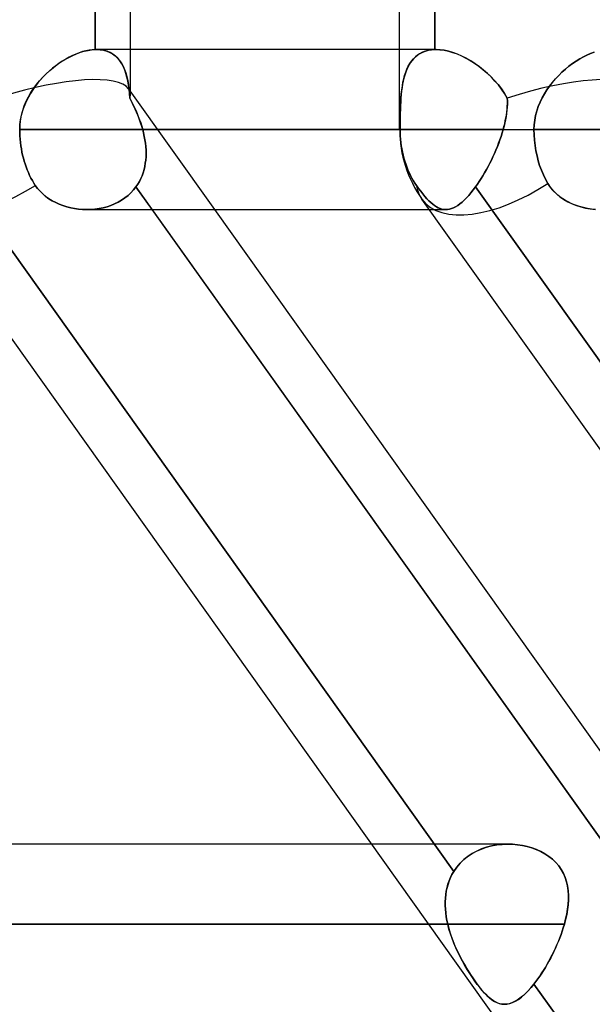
# Model space of a CAD drawing. Header units: millimetres. Extents: x -270 to 270, y -120 to 100.
# Tile 5 of 74: x -159.82 to -152.61, y -39.5 to -27.11. Entities that reach past the tile are written whole.
import ezdxf

# ---------------------------------------------------------------- set-up
doc = ezdxf.new("R2010")
doc.units = ezdxf.units.MM
doc.layers.add('MAIN-1', color=7, linetype='Continuous')
doc.layers.add('MAIN-2', color=7, linetype='Continuous')

msp = doc.modelspace()

# ---------------------------------------------------------------- linework, layer by layer
at = {"layer": 'MAIN-1'}
for p, q in [((-155.036, -28.489), (-155.036, -2.267)), ((-158.867, -27.481), (-158.867, -19.496)), ((-158.425, -27.481), (-158.425, -19.496)), ((-159.053, -27.516), (-159.005, -27.502)), ((-159.005, -27.502), (-158.958, -27.492)), ((-158.958, -27.492), (-158.912, -27.485)), ((-158.912, -27.485), (-158.867, -27.481)), ((-158.867, -27.481), (-158.865, -27.481)), ((-158.865, -27.481), (-158.863, -27.481)), ((-158.863, -27.481), (-158.86, -27.481)), ((-158.86, -27.481), (-158.858, -27.481)), ((-158.858, -27.481), (-158.855, -27.481)), ((-158.855, -27.481), (-158.853, -27.481)), ((-155.036, -27.481), (-158.853, -27.481)), ((-159.298, -27.638), (-159.249, -27.607)), ((-159.249, -27.607), (-159.2, -27.58)), ((-159.2, -27.58), (-159.151, -27.555)), ((-159.151, -27.555), (-159.102, -27.534)), ((-159.102, -27.534), (-159.053, -27.516)), ((-152.862, -27.659), (-152.816, -27.628)), ((-152.816, -27.628), (-152.77, -27.599)), ((-152.77, -27.599), (-152.724, -27.574)), ((-152.724, -27.574), (-152.678, -27.551)), ((-152.678, -27.551), (-152.632, -27.531)), ((-152.632, -27.531), (-152.587, -27.515)), ((-159.483, -27.786), (-159.439, -27.745)), ((-159.439, -27.745), (-159.393, -27.707)), ((-159.393, -27.707), (-159.346, -27.671)), ((-159.346, -27.671), (-159.298, -27.638)), ((-152.993, -27.767), (-152.95, -27.729)), ((-152.95, -27.729), (-152.906, -27.693)), ((-152.906, -27.693), (-152.862, -27.659)), ((-159.606, -27.922), (-159.567, -27.875)), ((-159.567, -27.875), (-159.526, -27.829)), ((-159.526, -27.829), (-159.483, -27.786)), ((-153.112, -27.895), (-153.074, -27.85)), ((-153.074, -27.85), (-153.034, -27.808)), ((-153.034, -27.808), (-152.993, -27.767)), ((-159.676, -28.023), (-159.642, -27.972)), ((-159.642, -27.972), (-159.606, -27.922)), ((-153.214, -28.04), (-153.182, -27.989)), ((-153.182, -27.989), (-153.148, -27.941)), ((-153.148, -27.941), (-153.112, -27.895)), ((-159.735, -28.132), (-159.707, -28.077)), ((-159.707, -28.077), (-159.676, -28.023)), ((-153.268, -28.145), (-153.243, -28.091)), ((-153.243, -28.091), (-153.214, -28.04)), ((-159.796, -28.306), (-159.78, -28.247)), ((-159.78, -28.247), (-159.76, -28.189)), ((-159.76, -28.189), (-159.735, -28.132)), ((-153.31, -28.256), (-153.291, -28.2)), ((-153.291, -28.2), (-153.268, -28.145)), ((-159.815, -28.427), (-159.808, -28.366)), ((-159.808, -28.366), (-159.796, -28.306)), ((-153.342, -28.429), (-153.336, -28.371)), ((-153.336, -28.371), (-153.325, -28.313)), ((-153.325, -28.313), (-153.31, -28.256)), ((-159.818, -28.489), (-159.815, -28.427)), ((-159.818, -28.489), (-155.036, -28.489)), ((-159.817, -28.528), (-159.818, -28.489)), ((-155.036, -28.489), (-153.345, -28.489)), ((-153.345, -28.489), (-153.342, -28.429)), ((-153.345, -28.489), (153.345, -28.489)), ((-153.343, -28.554), (-153.345, -28.489)), ((-159.816, -28.568), (-159.817, -28.528)), ((-159.813, -28.609), (-159.816, -28.568)), ((-159.809, -28.65), (-159.813, -28.609)), ((-153.339, -28.622), (-153.343, -28.554)), ((-159.804, -28.692), (-159.809, -28.65)), ((-159.797, -28.733), (-159.804, -28.692)), ((-159.79, -28.773), (-159.797, -28.733)), ((-153.331, -28.69), (-153.339, -28.622)), ((-153.321, -28.757), (-153.331, -28.69)), ((-159.781, -28.812), (-159.79, -28.773)), ((-159.772, -28.849), (-159.781, -28.812)), ((-159.762, -28.885), (-159.772, -28.849)), ((-153.307, -28.821), (-153.321, -28.757)), ((-153.292, -28.882), (-153.307, -28.821)), ((-159.75, -28.922), (-159.762, -28.885)), ((-159.738, -28.958), (-159.75, -28.922)), ((-159.724, -28.994), (-159.738, -28.958)), ((-153.274, -28.941), (-153.292, -28.882)), ((-153.252, -29.001), (-153.274, -28.941)), ((-159.709, -29.03), (-159.724, -28.994)), ((-159.693, -29.065), (-159.709, -29.03)), ((-159.676, -29.099), (-159.693, -29.065)), ((-159.658, -29.131), (-159.676, -29.099)), ((-153.227, -29.06), (-153.252, -29.001)), ((-153.2, -29.115), (-153.227, -29.06)), ((-153.171, -29.166), (-153.2, -29.115)), ((-159.64, -29.162), (-159.658, -29.131)), ((-159.621, -29.191), (-159.64, -29.162)), ((-159.593, -29.229), (-159.621, -29.191)), ((-159.562, -29.265), (-159.593, -29.229)), ((-153.144, -29.207), (-153.171, -29.166)), ((-153.114, -29.246), (-153.144, -29.207)), ((-159.528, -29.299), (-159.562, -29.265)), ((-159.491, -29.33), (-159.528, -29.299)), ((-159.451, -29.359), (-159.491, -29.33)), ((-159.409, -29.385), (-159.451, -29.359)), ((-153.08, -29.282), (-153.114, -29.246)), ((-153.043, -29.315), (-153.08, -29.282)), ((-153.003, -29.346), (-153.043, -29.315)), ((-152.961, -29.374), (-153.003, -29.346)), ((-146.919, -49.366), (-161.167, -29.366)), ((-159.365, -29.408), (-159.409, -29.385)), ((-159.319, -29.429), (-159.365, -29.408)), ((-159.273, -29.446), (-159.319, -29.429)), ((-159.225, -29.461), (-159.273, -29.446)), ((-159.176, -29.474), (-159.225, -29.461)), ((-159.126, -29.484), (-159.176, -29.474)), ((-159.076, -29.49), (-159.126, -29.484)), ((-140.507, -49.366), (-154.755, -29.366)), ((-152.916, -29.4), (-152.961, -29.374)), ((-152.87, -29.422), (-152.916, -29.4)), ((-152.822, -29.441), (-152.87, -29.422)), ((-152.773, -29.458), (-152.822, -29.441)), ((-152.723, -29.471), (-152.773, -29.458)), ((-152.672, -29.482), (-152.723, -29.471)), ((-152.621, -29.489), (-152.672, -29.482)), ((-159.026, -29.495), (-159.076, -29.49)), ((-158.975, -29.496), (-159.026, -29.495)), ((-158.972, -29.496), (-154.662, -29.496)), ((-152.241, -37.79), (-158.15, -29.496)), ((-151.674, -37.481), (-157.363, -29.496)), ((-152.569, -29.494), (-152.621, -29.489)), ((-155.385, -37.481), (-211.575, -37.481)), ((-153.679, -37.481), (-153.678, -37.481)), ((-153.678, -37.481), (-153.678, -37.481)), ((-153.678, -37.481), (-153.678, -37.481)), ((-153.678, -37.481), (-153.678, -37.481)), ((-153.678, -37.481), (-153.677, -37.481)), ((-153.677, -37.481), (-153.677, -37.481)), ((-212.583, -38.489), (-154.667, -38.489))]:
    msp.add_line(p, q, dxfattribs=at)
msp.add_arc((-153.524, -28.489), 1.511, 180, 215.4663, dxfattribs=at)
for centre, start_param, end_param in [((-159.936, -28.489), 0, 1.470986), ((-153.524, -28.489), 0, 1.500816), ((-153.524, -28.489), -0.003004, 0)]:
    msp.add_ellipse(centre, major_axis=(-1.231, -0.877), ratio=0.501864, start_param=start_param, end_param=end_param, dxfattribs=at)
at = {"layer": 'MAIN-2'}
for p, q in [((-158.867, -19.496), (-158.867, -27.481)), ((-154.593, -27.481), (-154.593, -19.496)), ((-154.593, -19.496), (-154.593, -27.481)), ((-158.986, -27.497), (-159.027, -27.508)), ((-158.945, -27.489), (-158.986, -27.497)), ((-158.906, -27.484), (-158.945, -27.489)), ((-158.867, -27.481), (-158.906, -27.484)), ((-158.865, -27.481), (-158.867, -27.481)), ((-158.863, -27.481), (-158.865, -27.481)), ((-158.86, -27.481), (-158.863, -27.481)), ((-158.858, -27.481), (-158.86, -27.481)), ((-158.855, -27.481), (-158.858, -27.481)), ((-158.853, -27.481), (-158.855, -27.481)), ((-158.853, -27.481), (-158.807, -27.484)), ((-158.806, -27.484), (-158.853, -27.481)), ((-158.807, -27.484), (-158.763, -27.49)), ((-158.761, -27.491), (-158.806, -27.484)), ((-158.763, -27.49), (-158.721, -27.502)), ((-158.719, -27.502), (-158.761, -27.491)), ((-158.721, -27.502), (-158.683, -27.517)), ((-158.68, -27.519), (-158.719, -27.502)), ((-158.425, -28.044), (-158.425, -27.481)), ((-154.578, -27.481), (-155.036, -27.481)), ((-154.746, -27.514), (-154.711, -27.501)), ((-154.697, -27.497), (-154.728, -27.507)), ((-154.711, -27.501), (-154.673, -27.491)), ((-154.663, -27.489), (-154.697, -27.497)), ((-154.673, -27.491), (-154.634, -27.484)), ((-154.629, -27.484), (-154.663, -27.489)), ((-154.634, -27.484), (-154.593, -27.481)), ((-154.593, -27.481), (-154.629, -27.484)), ((-154.593, -27.481), (-154.591, -27.481)), ((-154.591, -27.481), (-154.593, -27.481)), ((-154.591, -27.481), (-154.588, -27.481)), ((-154.588, -27.481), (-154.591, -27.481)), ((-154.588, -27.481), (-154.586, -27.481)), ((-154.586, -27.481), (-154.588, -27.481)), ((-154.586, -27.481), (-154.583, -27.481)), ((-154.583, -27.481), (-154.586, -27.481)), ((-154.583, -27.481), (-154.581, -27.481)), ((-154.581, -27.481), (-154.583, -27.481)), ((-154.581, -27.481), (-154.578, -27.481)), ((-154.578, -27.481), (-154.581, -27.481)), ((-154.578, -27.481), (-154.529, -27.484)), ((-154.528, -27.484), (-154.578, -27.481)), ((-154.529, -27.484), (-154.477, -27.49)), ((-154.475, -27.491), (-154.528, -27.484)), ((-154.477, -27.49), (-154.423, -27.502)), ((-154.421, -27.502), (-154.475, -27.491)), ((-154.423, -27.502), (-154.369, -27.517)), ((-154.365, -27.519), (-154.421, -27.502)), ((-159.282, -27.627), (-159.323, -27.655)), ((-159.239, -27.601), (-159.282, -27.627)), ((-159.197, -27.578), (-159.239, -27.601)), ((-159.154, -27.557), (-159.197, -27.578)), ((-159.112, -27.538), (-159.154, -27.557)), ((-159.069, -27.522), (-159.112, -27.538)), ((-159.027, -27.508), (-159.069, -27.522)), ((-158.683, -27.517), (-158.648, -27.537)), ((-158.645, -27.539), (-158.68, -27.519)), ((-158.648, -27.537), (-158.615, -27.561)), ((-158.612, -27.564), (-158.645, -27.539)), ((-158.615, -27.561), (-158.586, -27.589)), ((-158.583, -27.592), (-158.612, -27.564)), ((-158.586, -27.589), (-158.56, -27.62)), ((-158.556, -27.624), (-158.583, -27.592)), ((-158.56, -27.62), (-158.536, -27.654)), ((-158.533, -27.66), (-158.556, -27.624)), ((-154.908, -27.658), (-154.887, -27.627)), ((-154.88, -27.619), (-154.899, -27.645)), ((-154.887, -27.627), (-154.863, -27.599)), ((-154.859, -27.594), (-154.88, -27.619)), ((-154.863, -27.599), (-154.837, -27.573)), ((-154.836, -27.572), (-154.859, -27.594)), ((-154.837, -27.573), (-154.809, -27.55)), ((-154.812, -27.552), (-154.836, -27.572)), ((-154.785, -27.535), (-154.812, -27.552)), ((-154.809, -27.55), (-154.779, -27.531)), ((-154.758, -27.52), (-154.785, -27.535)), ((-154.779, -27.531), (-154.746, -27.514)), ((-154.728, -27.507), (-154.758, -27.52)), ((-154.369, -27.517), (-154.314, -27.537)), ((-154.309, -27.539), (-154.365, -27.519)), ((-154.314, -27.537), (-154.259, -27.561)), ((-154.253, -27.564), (-154.309, -27.539)), ((-154.259, -27.561), (-154.204, -27.589)), ((-154.197, -27.592), (-154.253, -27.564)), ((-154.204, -27.589), (-154.148, -27.62)), ((-154.141, -27.624), (-154.197, -27.592)), ((-154.148, -27.62), (-154.094, -27.654)), ((-154.086, -27.66), (-154.141, -27.624)), ((-152.816, -27.628), (-152.861, -27.659)), ((-152.77, -27.599), (-152.816, -27.628)), ((-152.724, -27.574), (-152.77, -27.599)), ((-152.678, -27.551), (-152.724, -27.574)), ((-152.632, -27.531), (-152.678, -27.551)), ((-152.587, -27.515), (-152.632, -27.531)), ((-159.444, -27.75), (-159.483, -27.786)), ((-159.405, -27.717), (-159.444, -27.75)), ((-159.364, -27.685), (-159.405, -27.717)), ((-159.323, -27.655), (-159.364, -27.685)), ((-158.536, -27.654), (-158.516, -27.692)), ((-158.513, -27.698), (-158.533, -27.66)), ((-158.516, -27.692), (-158.498, -27.733)), ((-158.495, -27.74), (-158.513, -27.698)), ((-158.498, -27.733), (-158.482, -27.777)), ((-158.48, -27.784), (-158.495, -27.74)), ((-154.947, -27.735), (-154.96, -27.768)), ((-154.959, -27.766), (-154.944, -27.728)), ((-154.933, -27.703), (-154.947, -27.735)), ((-154.944, -27.728), (-154.927, -27.692)), ((-154.917, -27.673), (-154.933, -27.703)), ((-154.927, -27.692), (-154.908, -27.658)), ((-154.899, -27.645), (-154.917, -27.673)), ((-154.094, -27.654), (-154.04, -27.692)), ((-154.032, -27.698), (-154.086, -27.66)), ((-154.04, -27.692), (-153.988, -27.733)), ((-153.98, -27.74), (-154.032, -27.698)), ((-153.988, -27.733), (-153.937, -27.777)), ((-153.929, -27.784), (-153.98, -27.74)), ((-152.95, -27.729), (-152.993, -27.767)), ((-152.906, -27.693), (-152.95, -27.729)), ((-152.861, -27.659), (-152.906, -27.693)), ((-159.556, -27.862), (-159.59, -27.902)), ((-159.52, -27.823), (-159.556, -27.862)), ((-159.483, -27.786), (-159.52, -27.823)), ((-158.482, -27.777), (-158.469, -27.823)), ((-158.468, -27.83), (-158.48, -27.784)), ((-158.469, -27.823), (-158.458, -27.872)), ((-158.457, -27.878), (-158.468, -27.83)), ((-158.458, -27.872), (-158.45, -27.923)), ((-154.994, -27.894), (-154.984, -27.849)), ((-154.982, -27.84), (-154.991, -27.879)), ((-154.984, -27.849), (-154.973, -27.807)), ((-154.972, -27.804), (-154.982, -27.84)), ((-154.973, -27.807), (-154.959, -27.766)), ((-154.96, -27.768), (-154.972, -27.804)), ((-153.937, -27.777), (-153.888, -27.823)), ((-153.881, -27.83), (-153.929, -27.784)), ((-153.888, -27.823), (-153.841, -27.872)), ((-153.836, -27.878), (-153.881, -27.83)), ((-153.841, -27.872), (-153.797, -27.923)), ((-153.074, -27.85), (-153.112, -27.894)), ((-153.034, -27.807), (-153.074, -27.85)), ((-152.993, -27.767), (-153.034, -27.807)), ((-159.654, -27.988), (-159.683, -28.033)), ((-159.623, -27.945), (-159.654, -27.988)), ((-159.59, -27.902), (-159.623, -27.945)), ((-158.449, -27.928), (-158.457, -27.878)), ((-158.45, -27.923), (-158.443, -27.977)), ((-158.442, -27.981), (-158.449, -27.928)), ((-157.363, -29.496), (-158.447, -27.974)), ((-158.443, -27.977), (-158.437, -28.034)), ((-158.437, -28.036), (-158.442, -27.981)), ((-155.015, -28.039), (-155.009, -27.989)), ((-155.005, -27.96), (-155.011, -28.003)), ((-155.009, -27.989), (-155.002, -27.94)), ((-154.998, -27.919), (-155.005, -27.96)), ((-155.002, -27.94), (-154.994, -27.894)), ((-154.991, -27.879), (-154.998, -27.919)), ((-153.793, -27.928), (-153.836, -27.878)), ((-153.797, -27.923), (-153.755, -27.977)), ((-153.753, -27.981), (-153.793, -27.928)), ((-153.755, -27.977), (-153.716, -28.034)), ((-153.715, -28.036), (-153.753, -27.981)), ((-153.182, -27.989), (-153.214, -28.039)), ((-153.148, -27.941), (-153.182, -27.989)), ((-153.112, -27.894), (-153.148, -27.941)), ((-159.709, -28.08), (-159.733, -28.127)), ((-159.683, -28.033), (-159.709, -28.08)), ((-158.437, -28.034), (-158.433, -28.092)), ((-158.433, -28.092), (-158.437, -28.036)), ((-158.415, -28.127), (-158.433, -28.092)), ((-158.433, -28.092), (-158.413, -28.13)), ((-155.023, -28.144), (-155.019, -28.091)), ((-155.019, -28.092), (-155.023, -28.138)), ((-155.019, -28.091), (-155.015, -28.039)), ((-155.016, -28.047), (-155.019, -28.092)), ((-155.011, -28.003), (-155.016, -28.047)), ((-153.716, -28.034), (-153.681, -28.092)), ((-153.681, -28.092), (-153.715, -28.036)), ((-153.681, -28.092), (-153.68, -28.13)), ((-153.68, -28.127), (-153.681, -28.092)), ((-153.242, -28.091), (-153.268, -28.144)), ((-153.214, -28.039), (-153.242, -28.091)), ((-159.773, -28.226), (-159.789, -28.278)), ((-159.755, -28.176), (-159.773, -28.226)), ((-159.733, -28.127), (-159.755, -28.176)), ((-158.397, -28.162), (-158.415, -28.127)), ((-158.413, -28.13), (-158.394, -28.168)), ((-158.38, -28.198), (-158.397, -28.162)), ((-158.394, -28.168), (-158.376, -28.206)), ((-158.363, -28.233), (-158.38, -28.198)), ((-158.376, -28.206), (-158.358, -28.246)), ((-158.347, -28.269), (-158.363, -28.233)), ((-158.358, -28.246), (-158.341, -28.285)), ((-155.027, -28.235), (-155.029, -28.284)), ((-155.028, -28.256), (-155.026, -28.199)), ((-155.025, -28.186), (-155.027, -28.235)), ((-155.026, -28.199), (-155.023, -28.144)), ((-155.023, -28.138), (-155.025, -28.186)), ((-153.685, -28.246), (-153.69, -28.285)), ((-153.688, -28.269), (-153.684, -28.233)), ((-153.682, -28.206), (-153.685, -28.246)), ((-153.684, -28.233), (-153.681, -28.198)), ((-153.68, -28.168), (-153.682, -28.206)), ((-153.681, -28.198), (-153.68, -28.162)), ((-153.68, -28.162), (-153.68, -28.127)), ((-153.68, -28.13), (-153.68, -28.168)), ((-153.291, -28.199), (-153.31, -28.255)), ((-153.268, -28.144), (-153.291, -28.199)), ((-159.802, -28.33), (-159.811, -28.382)), ((-159.789, -28.278), (-159.802, -28.33)), ((-158.332, -28.306), (-158.347, -28.269)), ((-158.341, -28.285), (-158.325, -28.325)), ((-158.318, -28.342), (-158.332, -28.306)), ((-158.325, -28.325), (-158.309, -28.366)), ((-158.305, -28.379), (-158.318, -28.342)), ((-158.309, -28.366), (-158.295, -28.406)), ((-155.031, -28.429), (-155.03, -28.371)), ((-155.029, -28.284), (-155.03, -28.335)), ((-155.03, -28.371), (-155.029, -28.313)), ((-155.03, -28.335), (-155.03, -28.386)), ((-155.029, -28.313), (-155.028, -28.256)), ((-153.703, -28.366), (-153.712, -28.406)), ((-153.706, -28.379), (-153.699, -28.342)), ((-153.696, -28.325), (-153.703, -28.366)), ((-153.699, -28.342), (-153.692, -28.306)), ((-153.69, -28.285), (-153.696, -28.325)), ((-153.692, -28.306), (-153.688, -28.269)), ((-153.336, -28.371), (-153.342, -28.429)), ((-153.325, -28.313), (-153.336, -28.371)), ((-153.31, -28.255), (-153.325, -28.313)), ((-159.816, -28.435), (-159.818, -28.489)), ((-159.818, -28.489), (-159.817, -28.528)), ((-155.031, -28.489), (-159.818, -28.489)), ((-159.811, -28.382), (-159.816, -28.435)), ((-158.292, -28.415), (-158.305, -28.379)), ((-158.295, -28.406), (-158.282, -28.447)), ((-158.281, -28.452), (-158.292, -28.415)), ((-158.282, -28.447), (-158.27, -28.489)), ((-158.27, -28.489), (-158.281, -28.452)), ((-158.27, -28.489), (-158.259, -28.532)), ((-153.733, -28.489), (-158.27, -28.489)), ((-158.27, -28.489), (-153.733, -28.489)), ((-158.259, -28.532), (-158.27, -28.489)), ((-155.036, -28.489), (-155.031, -28.489)), ((-155.036, -28.489), (-153.345, -28.489)), ((-155.03, -28.386), (-155.031, -28.437)), ((-155.031, -28.489), (-155.031, -28.429)), ((-155.031, -28.437), (-155.031, -28.489)), ((-155.031, -28.489), (-155.03, -28.528)), ((-155.03, -28.528), (-155.031, -28.489)), ((-153.745, -28.532), (-153.733, -28.489)), ((-153.733, -28.489), (-153.745, -28.532)), ((-153.722, -28.447), (-153.733, -28.489)), ((-153.733, -28.489), (-153.723, -28.452)), ((-153.723, -28.452), (-153.714, -28.415)), ((-153.712, -28.406), (-153.722, -28.447)), ((-153.714, -28.415), (-153.706, -28.379)), ((-153.342, -28.429), (-153.345, -28.489)), ((-153.345, -28.489), (-153.343, -28.554)), ((153.345, -28.489), (-153.345, -28.489)), ((-159.817, -28.528), (-159.816, -28.568)), ((-159.816, -28.568), (-159.813, -28.609)), ((-159.813, -28.609), (-159.809, -28.65)), ((-158.259, -28.532), (-158.25, -28.575)), ((-158.25, -28.575), (-158.259, -28.532)), ((-158.25, -28.575), (-158.242, -28.618)), ((-158.242, -28.618), (-158.25, -28.575)), ((-158.242, -28.618), (-158.235, -28.661)), ((-158.235, -28.661), (-158.242, -28.618)), ((-155.03, -28.528), (-155.029, -28.568)), ((-155.029, -28.568), (-155.03, -28.528)), ((-155.029, -28.568), (-155.026, -28.609)), ((-155.026, -28.609), (-155.029, -28.568)), ((-155.026, -28.609), (-155.022, -28.65)), ((-155.022, -28.65), (-155.026, -28.609)), ((-153.79, -28.661), (-153.774, -28.618)), ((-153.774, -28.618), (-153.789, -28.661)), ((-153.774, -28.618), (-153.759, -28.575)), ((-153.759, -28.575), (-153.774, -28.618)), ((-153.759, -28.575), (-153.745, -28.532)), ((-153.745, -28.532), (-153.759, -28.575)), ((-153.343, -28.554), (-153.339, -28.622)), ((-159.809, -28.65), (-159.804, -28.692)), ((-159.804, -28.692), (-159.797, -28.733)), ((-159.797, -28.733), (-159.79, -28.773)), ((-158.235, -28.661), (-158.231, -28.704)), ((-158.231, -28.704), (-158.235, -28.661)), ((-158.231, -28.704), (-158.228, -28.746)), ((-158.228, -28.746), (-158.231, -28.704)), ((-155.022, -28.65), (-155.016, -28.692)), ((-155.016, -28.692), (-155.022, -28.65)), ((-155.016, -28.692), (-155.009, -28.733)), ((-155.009, -28.733), (-155.016, -28.692)), ((-155.009, -28.733), (-155.001, -28.773)), ((-155.001, -28.773), (-155.009, -28.733)), ((-153.824, -28.746), (-153.806, -28.704)), ((-153.806, -28.704), (-153.824, -28.746)), ((-153.806, -28.704), (-153.79, -28.661)), ((-153.789, -28.661), (-153.806, -28.704)), ((-153.339, -28.622), (-153.331, -28.69)), ((-153.331, -28.69), (-153.321, -28.757)), ((-159.79, -28.773), (-159.781, -28.812)), ((-159.781, -28.812), (-159.772, -28.849)), ((-159.772, -28.849), (-159.762, -28.885)), ((-158.228, -28.831), (-158.231, -28.872)), ((-158.231, -28.872), (-158.228, -28.831)), ((-158.228, -28.746), (-158.227, -28.789)), ((-158.227, -28.789), (-158.228, -28.746)), ((-158.227, -28.789), (-158.228, -28.831)), ((-158.228, -28.831), (-158.227, -28.789)), ((-155.001, -28.773), (-154.992, -28.812)), ((-154.992, -28.812), (-155.001, -28.773)), ((-154.992, -28.812), (-154.983, -28.849)), ((-154.983, -28.849), (-154.992, -28.812)), ((-154.983, -28.849), (-154.972, -28.885)), ((-154.972, -28.885), (-154.983, -28.849)), ((-153.881, -28.872), (-153.861, -28.831)), ((-153.861, -28.831), (-153.881, -28.872)), ((-153.861, -28.831), (-153.842, -28.789)), ((-153.842, -28.789), (-153.861, -28.831)), ((-153.842, -28.789), (-153.824, -28.746)), ((-153.824, -28.746), (-153.842, -28.789)), ((-153.321, -28.757), (-153.307, -28.821)), ((-153.307, -28.821), (-153.292, -28.882)), ((-159.762, -28.885), (-159.75, -28.922)), ((-159.75, -28.922), (-159.738, -28.958)), ((-159.738, -28.958), (-159.724, -28.994)), ((-158.244, -28.954), (-158.253, -28.993)), ((-158.253, -28.993), (-158.244, -28.954)), ((-158.237, -28.913), (-158.244, -28.954)), ((-158.244, -28.954), (-158.237, -28.913)), ((-158.231, -28.872), (-158.237, -28.913)), ((-158.237, -28.913), (-158.231, -28.872)), ((-154.972, -28.885), (-154.96, -28.922)), ((-154.96, -28.922), (-154.972, -28.885)), ((-154.96, -28.922), (-154.947, -28.958)), ((-154.947, -28.958), (-154.96, -28.922)), ((-154.947, -28.958), (-154.933, -28.994)), ((-154.933, -28.994), (-154.947, -28.958)), ((-153.944, -28.993), (-153.922, -28.954)), ((-153.923, -28.954), (-153.944, -28.993)), ((-153.902, -28.913), (-153.923, -28.954)), ((-153.922, -28.954), (-153.902, -28.913)), ((-153.902, -28.913), (-153.881, -28.872)), ((-153.881, -28.872), (-153.902, -28.913)), ((-153.292, -28.882), (-153.274, -28.941)), ((-153.274, -28.941), (-153.252, -29.001)), ((-159.724, -28.994), (-159.709, -29.03)), ((-159.709, -29.03), (-159.693, -29.065)), ((-159.693, -29.065), (-159.676, -29.099)), ((-159.676, -29.099), (-159.658, -29.131)), ((-158.294, -29.106), (-158.312, -29.141)), ((-158.312, -29.142), (-158.294, -29.106)), ((-158.278, -29.069), (-158.294, -29.106)), ((-158.294, -29.106), (-158.278, -29.069)), ((-158.265, -29.032), (-158.278, -29.069)), ((-158.278, -29.069), (-158.265, -29.032)), ((-158.253, -28.993), (-158.265, -29.032)), ((-158.265, -29.032), (-158.253, -28.993)), ((-154.933, -28.994), (-154.917, -29.03)), ((-154.917, -29.03), (-154.933, -28.994)), ((-154.917, -29.03), (-154.9, -29.065)), ((-154.9, -29.065), (-154.917, -29.03)), ((-154.9, -29.065), (-154.882, -29.099)), ((-154.882, -29.099), (-154.9, -29.065)), ((-154.882, -29.099), (-154.864, -29.131)), ((-154.864, -29.131), (-154.882, -29.099)), ((-154.034, -29.142), (-154.011, -29.106)), ((-154.011, -29.106), (-154.034, -29.141)), ((-154.011, -29.106), (-153.988, -29.069)), ((-153.988, -29.069), (-154.011, -29.106)), ((-153.988, -29.069), (-153.966, -29.032)), ((-153.966, -29.032), (-153.988, -29.069)), ((-153.966, -29.032), (-153.944, -28.993)), ((-153.944, -28.993), (-153.966, -29.032)), ((-153.252, -29.001), (-153.227, -29.06)), ((-153.227, -29.06), (-153.2, -29.115)), ((-153.2, -29.115), (-153.171, -29.166)), ((-154.355, -37.823), (-160.47, -29.239)), ((-160.47, -29.239), (-154.355, -37.823)), ((-159.658, -29.131), (-159.64, -29.162)), ((-159.64, -29.162), (-159.621, -29.191)), ((-159.621, -29.191), (-159.593, -29.229)), ((-159.593, -29.229), (-159.561, -29.265)), ((-158.355, -29.209), (-158.385, -29.248)), ((-158.385, -29.247), (-158.355, -29.209)), ((-158.332, -29.176), (-158.355, -29.209)), ((-158.355, -29.209), (-158.332, -29.176)), ((-158.355, -29.209), (-152.241, -37.79)), ((-158.15, -29.496), (-158.355, -29.209)), ((-158.312, -29.141), (-158.332, -29.176)), ((-158.332, -29.176), (-158.312, -29.142)), ((-154.864, -29.131), (-154.845, -29.162)), ((-154.845, -29.162), (-154.864, -29.131)), ((-154.845, -29.162), (-154.825, -29.191)), ((-154.825, -29.191), (-154.845, -29.162)), ((-154.825, -29.191), (-154.797, -29.229)), ((-154.798, -29.229), (-154.825, -29.191)), ((-154.771, -29.265), (-154.798, -29.229)), ((-154.797, -29.229), (-154.77, -29.265)), ((-154.109, -29.247), (-154.08, -29.209)), ((-154.08, -29.209), (-154.109, -29.248)), ((-154.08, -29.209), (-154.057, -29.176)), ((-154.057, -29.176), (-154.08, -29.209)), ((-147.967, -37.79), (-154.08, -29.209)), ((-154.08, -29.209), (-147.967, -37.79)), ((-154.034, -29.141), (-154.057, -29.176)), ((-154.057, -29.176), (-154.034, -29.142)), ((-153.171, -29.166), (-153.14, -29.214)), ((-153.14, -29.214), (-153.103, -29.258)), ((-159.561, -29.265), (-159.527, -29.299)), ((-159.527, -29.299), (-159.49, -29.33)), ((-159.49, -29.33), (-159.451, -29.359)), ((-159.451, -29.359), (-159.409, -29.385)), ((-158.493, -29.349), (-158.535, -29.377)), ((-158.535, -29.377), (-158.493, -29.349)), ((-158.454, -29.318), (-158.493, -29.349)), ((-158.493, -29.349), (-158.454, -29.318)), ((-158.418, -29.284), (-158.454, -29.318)), ((-158.454, -29.318), (-158.418, -29.284)), ((-158.418, -29.284), (-158.385, -29.247)), ((-158.385, -29.248), (-158.418, -29.284)), ((-154.744, -29.299), (-154.771, -29.265)), ((-154.77, -29.265), (-154.744, -29.299)), ((-154.744, -29.299), (-154.718, -29.33)), ((-154.718, -29.33), (-154.744, -29.299)), ((-154.718, -29.33), (-154.693, -29.359)), ((-154.693, -29.359), (-154.718, -29.33)), ((-154.693, -29.359), (-154.668, -29.385)), ((-154.668, -29.385), (-154.693, -29.359)), ((-154.223, -29.377), (-154.195, -29.349)), ((-154.195, -29.349), (-154.223, -29.377)), ((-154.195, -29.349), (-154.166, -29.318)), ((-154.166, -29.318), (-154.195, -29.349)), ((-154.166, -29.318), (-154.138, -29.284)), ((-154.138, -29.284), (-154.166, -29.318)), ((-154.138, -29.284), (-154.109, -29.247)), ((-154.109, -29.248), (-154.138, -29.284)), ((-153.103, -29.258), (-153.063, -29.298)), ((-153.063, -29.298), (-153.019, -29.335)), ((-153.019, -29.335), (-152.971, -29.368)), ((-159.409, -29.385), (-159.365, -29.408)), ((-159.365, -29.408), (-159.319, -29.429)), ((-159.319, -29.429), (-159.273, -29.446)), ((-159.273, -29.446), (-159.225, -29.462)), ((-159.225, -29.462), (-159.176, -29.474)), ((-159.176, -29.474), (-159.126, -29.484)), ((-159.126, -29.484), (-159.076, -29.49)), ((-158.819, -29.483), (-158.871, -29.491)), ((-158.871, -29.491), (-158.819, -29.483)), ((-158.768, -29.473), (-158.819, -29.483)), ((-158.819, -29.483), (-158.768, -29.473)), ((-158.719, -29.46), (-158.768, -29.473)), ((-158.768, -29.473), (-158.719, -29.46)), ((-158.67, -29.444), (-158.719, -29.46)), ((-158.719, -29.46), (-158.67, -29.444)), ((-158.624, -29.424), (-158.67, -29.444)), ((-158.67, -29.444), (-158.623, -29.424)), ((-158.578, -29.402), (-158.624, -29.424)), ((-158.623, -29.424), (-158.578, -29.402)), ((-158.535, -29.377), (-158.578, -29.402)), ((-158.578, -29.402), (-158.535, -29.377)), ((-154.668, -29.385), (-154.643, -29.408)), ((-154.643, -29.408), (-154.668, -29.385)), ((-154.643, -29.408), (-154.619, -29.429)), ((-154.619, -29.429), (-154.643, -29.408)), ((-154.619, -29.429), (-154.596, -29.446)), ((-154.596, -29.446), (-154.619, -29.429)), ((-154.596, -29.446), (-154.572, -29.462)), ((-154.572, -29.461), (-154.596, -29.446)), ((-154.549, -29.474), (-154.572, -29.461)), ((-154.572, -29.462), (-154.549, -29.474)), ((-154.549, -29.474), (-154.526, -29.484)), ((-154.526, -29.484), (-154.549, -29.474)), ((-154.526, -29.484), (-154.503, -29.49)), ((-154.503, -29.49), (-154.526, -29.484)), ((-154.408, -29.491), (-154.383, -29.483)), ((-154.383, -29.483), (-154.408, -29.491)), ((-154.383, -29.483), (-154.357, -29.473)), ((-154.357, -29.473), (-154.383, -29.483)), ((-154.357, -29.473), (-154.331, -29.46)), ((-154.331, -29.46), (-154.357, -29.473)), ((-154.331, -29.46), (-154.305, -29.444)), ((-154.305, -29.444), (-154.331, -29.46)), ((-154.305, -29.444), (-154.278, -29.424)), ((-154.278, -29.424), (-154.305, -29.444)), ((-154.278, -29.424), (-154.251, -29.402)), ((-154.251, -29.402), (-154.278, -29.424)), ((-154.251, -29.402), (-154.223, -29.377)), ((-154.223, -29.377), (-154.251, -29.402)), ((-152.971, -29.368), (-152.92, -29.398)), ((-152.92, -29.398), (-152.866, -29.424)), ((-152.866, -29.424), (-152.811, -29.445)), ((-152.811, -29.445), (-152.754, -29.463)), ((-152.754, -29.463), (-152.696, -29.477)), ((-152.696, -29.477), (-152.636, -29.487)), ((-152.636, -29.487), (-152.577, -29.494)), ((-159.076, -29.49), (-159.026, -29.495)), ((-159.026, -29.495), (-158.975, -29.496)), ((-158.923, -29.495), (-158.975, -29.496)), ((-158.975, -29.496), (-158.923, -29.495)), ((-158.871, -29.491), (-158.923, -29.495)), ((-158.923, -29.495), (-158.871, -29.491)), ((-154.662, -29.496), (-154.456, -29.496)), ((-154.503, -29.49), (-154.48, -29.495)), ((-154.48, -29.495), (-154.503, -29.49)), ((-154.48, -29.495), (-154.457, -29.496)), ((-154.457, -29.496), (-154.48, -29.495)), ((-154.457, -29.496), (-154.432, -29.495)), ((-154.432, -29.495), (-154.457, -29.496)), ((-154.432, -29.495), (-154.408, -29.491)), ((-154.408, -29.491), (-154.432, -29.495)), ((-153.674, -37.481), (-155.385, -37.481)), ((-154.005, -37.541), (-154.066, -37.568)), ((-154.007, -37.542), (-153.944, -37.52)), ((-153.942, -37.52), (-154.005, -37.541)), ((-153.944, -37.52), (-153.879, -37.503)), ((-153.877, -37.503), (-153.942, -37.52)), ((-153.879, -37.503), (-153.813, -37.491)), ((-153.811, -37.491), (-153.877, -37.503)), ((-153.813, -37.491), (-153.746, -37.484)), ((-153.744, -37.484), (-153.811, -37.491)), ((-153.746, -37.484), (-153.679, -37.481)), ((-153.677, -37.481), (-153.744, -37.484)), ((-153.677, -37.481), (-153.614, -37.483)), ((-153.614, -37.483), (-153.677, -37.481)), ((-153.614, -37.483), (-153.552, -37.489)), ((-153.551, -37.489), (-153.614, -37.483)), ((-153.552, -37.489), (-153.491, -37.498)), ((-153.49, -37.498), (-153.551, -37.489)), ((-153.491, -37.498), (-153.431, -37.511)), ((-153.43, -37.512), (-153.49, -37.498)), ((-153.431, -37.511), (-153.373, -37.528)), ((-153.372, -37.529), (-153.43, -37.512)), ((-153.373, -37.528), (-153.316, -37.549)), ((-153.315, -37.55), (-153.372, -37.529)), ((-154.179, -37.635), (-154.23, -37.676)), ((-154.23, -37.676), (-154.18, -37.636)), ((-154.18, -37.636), (-154.125, -37.6)), ((-154.124, -37.599), (-154.179, -37.635)), ((-154.125, -37.6), (-154.068, -37.568)), ((-154.066, -37.568), (-154.124, -37.599)), ((-154.068, -37.568), (-154.007, -37.542)), ((-153.316, -37.549), (-153.261, -37.574)), ((-153.26, -37.574), (-153.315, -37.55)), ((-153.261, -37.574), (-153.208, -37.602)), ((-153.208, -37.603), (-153.26, -37.574)), ((-153.208, -37.602), (-153.159, -37.635)), ((-153.158, -37.635), (-153.208, -37.603)), ((-153.159, -37.635), (-153.113, -37.671)), ((-153.112, -37.671), (-153.158, -37.635)), ((-154.355, -37.823), (-154.318, -37.77)), ((-154.318, -37.77), (-154.355, -37.823)), ((-154.318, -37.77), (-154.276, -37.721)), ((-154.276, -37.721), (-154.318, -37.77)), ((-154.276, -37.721), (-154.23, -37.676)), ((-154.23, -37.676), (-154.276, -37.721)), ((-153.113, -37.671), (-153.071, -37.711)), ((-153.071, -37.711), (-153.112, -37.671)), ((-153.071, -37.711), (-153.034, -37.754)), ((-153.034, -37.754), (-153.071, -37.711)), ((-153.034, -37.754), (-153.001, -37.8)), ((-153.001, -37.8), (-153.034, -37.754)), ((-154.413, -37.942), (-154.396, -37.901)), ((-154.396, -37.901), (-154.413, -37.942)), ((-154.377, -37.861), (-154.396, -37.901)), ((-154.396, -37.901), (-154.377, -37.862)), ((-154.377, -37.862), (-154.355, -37.823)), ((-154.355, -37.823), (-154.377, -37.861)), ((-153.001, -37.8), (-152.974, -37.849)), ((-152.974, -37.849), (-153.001, -37.8)), ((-152.974, -37.849), (-152.951, -37.901)), ((-152.952, -37.9), (-152.974, -37.849)), ((-152.934, -37.953), (-152.952, -37.9)), ((-152.951, -37.901), (-152.934, -37.955)), ((-154.439, -38.026), (-154.449, -38.07)), ((-154.449, -38.071), (-154.439, -38.027)), ((-154.439, -38.027), (-154.428, -37.984)), ((-154.427, -37.984), (-154.439, -38.026)), ((-154.428, -37.984), (-154.413, -37.942)), ((-154.413, -37.942), (-154.427, -37.984)), ((-152.922, -38.007), (-152.934, -37.953)), ((-152.934, -37.955), (-152.922, -38.01)), ((-152.914, -38.063), (-152.922, -38.007)), ((-152.922, -38.01), (-152.914, -38.067)), ((-154.46, -38.161), (-154.462, -38.207)), ((-154.456, -38.115), (-154.46, -38.161)), ((-154.46, -38.161), (-154.456, -38.116)), ((-154.449, -38.07), (-154.456, -38.115)), ((-154.456, -38.116), (-154.449, -38.071)), ((-152.91, -38.12), (-152.914, -38.063)), ((-152.914, -38.067), (-152.91, -38.125)), ((-152.911, -38.179), (-152.91, -38.12)), ((-152.91, -38.125), (-152.911, -38.184)), ((-154.462, -38.207), (-154.46, -38.161)), ((-154.462, -38.254), (-154.462, -38.207)), ((-154.462, -38.207), (-154.462, -38.253)), ((-154.462, -38.253), (-154.46, -38.3)), ((-154.46, -38.301), (-154.462, -38.254)), ((-152.915, -38.244), (-152.923, -38.304)), ((-152.922, -38.3), (-152.914, -38.239)), ((-152.911, -38.184), (-152.915, -38.244)), ((-152.914, -38.239), (-152.911, -38.179)), ((-154.46, -38.3), (-154.456, -38.347)), ((-154.456, -38.347), (-154.46, -38.301)), ((-154.449, -38.395), (-154.456, -38.347)), ((-154.456, -38.347), (-154.449, -38.394)), ((-154.449, -38.394), (-154.441, -38.442)), ((-154.441, -38.442), (-154.449, -38.395)), ((-152.947, -38.425), (-152.933, -38.362)), ((-152.933, -38.366), (-152.947, -38.427)), ((-152.933, -38.362), (-152.922, -38.3)), ((-152.923, -38.304), (-152.933, -38.366)), ((-154.431, -38.489), (-212.583, -38.489)), ((-152.963, -38.489), (-210.567, -38.489)), ((-210.567, -38.489), (-152.963, -38.489)), ((-154.667, -38.489), (-154.431, -38.489)), ((-154.431, -38.489), (-154.441, -38.442)), ((-154.441, -38.442), (-154.431, -38.489)), ((-154.431, -38.489), (-154.412, -38.558)), ((-154.415, -38.549), (-154.431, -38.489)), ((-152.99, -38.575), (-152.976, -38.532)), ((-152.976, -38.532), (-152.99, -38.574)), ((-152.976, -38.532), (-152.963, -38.489)), ((-152.963, -38.489), (-152.976, -38.532)), ((-152.963, -38.489), (-152.947, -38.425)), ((-152.947, -38.427), (-152.963, -38.489)), ((-154.397, -38.608), (-154.415, -38.549)), ((-154.412, -38.558), (-154.391, -38.626)), ((-154.376, -38.667), (-154.397, -38.608)), ((-154.391, -38.626), (-154.367, -38.693)), ((-153.005, -38.617), (-153.021, -38.66)), ((-153.021, -38.661), (-153.005, -38.618)), ((-152.99, -38.574), (-153.005, -38.617)), ((-153.005, -38.618), (-152.99, -38.575)), ((-154.354, -38.726), (-154.376, -38.667)), ((-154.367, -38.693), (-154.34, -38.76)), ((-154.329, -38.784), (-154.354, -38.726)), ((-154.34, -38.76), (-154.311, -38.825)), ((-153.075, -38.789), (-153.056, -38.746)), ((-153.056, -38.745), (-153.074, -38.788)), ((-153.038, -38.703), (-153.056, -38.745)), ((-153.056, -38.746), (-153.038, -38.704)), ((-153.021, -38.66), (-153.038, -38.703)), ((-153.038, -38.704), (-153.021, -38.661)), ((-154.302, -38.842), (-154.329, -38.784)), ((-154.311, -38.825), (-154.28, -38.888)), ((-154.274, -38.898), (-154.302, -38.842)), ((-154.28, -38.888), (-154.247, -38.95)), ((-154.245, -38.953), (-154.274, -38.898)), ((-153.136, -38.913), (-153.115, -38.872)), ((-153.114, -38.871), (-153.135, -38.912)), ((-153.115, -38.872), (-153.094, -38.831)), ((-153.094, -38.83), (-153.114, -38.871)), ((-153.074, -38.788), (-153.094, -38.83)), ((-153.094, -38.831), (-153.075, -38.789)), ((-154.247, -38.95), (-154.213, -39.01)), ((-154.215, -39.007), (-154.245, -38.953)), ((-154.184, -39.059), (-154.215, -39.007)), ((-154.213, -39.01), (-154.179, -39.068)), ((-153.179, -38.992), (-153.202, -39.031)), ((-153.202, -39.032), (-153.179, -38.993)), ((-153.157, -38.953), (-153.179, -38.992)), ((-153.179, -38.993), (-153.157, -38.954)), ((-153.135, -38.912), (-153.157, -38.953)), ((-153.157, -38.954), (-153.136, -38.913)), ((-154.153, -39.109), (-154.184, -39.059)), ((-154.179, -39.068), (-154.144, -39.123)), ((-154.121, -39.157), (-154.153, -39.109)), ((-154.144, -39.123), (-154.108, -39.176)), ((-153.297, -39.176), (-153.273, -39.142)), ((-153.272, -39.141), (-153.296, -39.176)), ((-153.273, -39.142), (-153.249, -39.106)), ((-153.248, -39.106), (-153.272, -39.141)), ((-153.249, -39.106), (-153.225, -39.07)), ((-153.225, -39.069), (-153.248, -39.106)), ((-153.202, -39.031), (-153.225, -39.069)), ((-153.225, -39.07), (-153.202, -39.032)), ((-154.089, -39.203), (-154.121, -39.157)), ((-154.108, -39.176), (-154.073, -39.226)), ((-154.059, -39.245), (-154.089, -39.203)), ((-154.073, -39.226), (-154.038, -39.272)), ((-154.028, -39.284), (-154.059, -39.245)), ((-154.038, -39.272), (-154.004, -39.313)), ((-153.385, -39.289), (-153.345, -39.241)), ((-153.345, -39.241), (-153.381, -39.284)), ((-153.345, -39.241), (-153.321, -39.209)), ((-153.321, -39.209), (-153.345, -39.241)), ((-147.229, -47.826), (-153.345, -39.241)), ((-153.345, -39.241), (-147.229, -47.826)), ((-153.321, -39.209), (-153.297, -39.176)), ((-153.296, -39.176), (-153.321, -39.209)), ((-153.998, -39.321), (-154.028, -39.284)), ((-154.004, -39.313), (-153.971, -39.351)), ((-153.969, -39.354), (-153.998, -39.321)), ((-153.971, -39.351), (-153.938, -39.385)), ((-153.94, -39.383), (-153.969, -39.354)), ((-153.911, -39.41), (-153.94, -39.383)), ((-153.938, -39.385), (-153.906, -39.414)), ((-153.489, -39.393), (-153.524, -39.421)), ((-153.504, -39.405), (-153.465, -39.372)), ((-153.454, -39.361), (-153.489, -39.393)), ((-153.465, -39.372), (-153.425, -39.333)), ((-153.417, -39.325), (-153.454, -39.361)), ((-153.425, -39.333), (-153.385, -39.289)), ((-153.381, -39.284), (-153.417, -39.325)), ((-153.883, -39.432), (-153.911, -39.41)), ((-153.906, -39.414), (-153.875, -39.439)), ((-153.856, -39.452), (-153.883, -39.432)), ((-153.875, -39.439), (-153.844, -39.459)), ((-153.828, -39.467), (-153.856, -39.452)), ((-153.844, -39.459), (-153.813, -39.475)), ((-153.801, -39.48), (-153.828, -39.467)), ((-153.813, -39.475), (-153.782, -39.486)), ((-153.774, -39.489), (-153.801, -39.48)), ((-153.782, -39.486), (-153.751, -39.493)), ((-153.747, -39.494), (-153.774, -39.489)), ((-153.751, -39.493), (-153.72, -39.496)), ((-153.719, -39.496), (-153.747, -39.494)), ((-153.72, -39.496), (-153.686, -39.494)), ((-153.688, -39.495), (-153.719, -39.496)), ((-153.657, -39.489), (-153.688, -39.495)), ((-153.686, -39.494), (-153.651, -39.487)), ((-153.624, -39.478), (-153.657, -39.489)), ((-153.651, -39.487), (-153.615, -39.475)), ((-153.592, -39.463), (-153.624, -39.478)), ((-153.615, -39.475), (-153.579, -39.457)), ((-153.558, -39.444), (-153.592, -39.463)), ((-153.579, -39.457), (-153.542, -39.434)), ((-153.524, -39.421), (-153.558, -39.444)), ((-153.542, -39.434), (-153.504, -39.405))]:
    msp.add_line(p, q, dxfattribs=at)
for centre, major_axis, ratio, start_param, end_param in [((-159.936, -28.489), (1.506, 0.481), 0.269104, 0.085122, 1.554402), ((-159.936, -28.489), (1.506, 0.481), 0.269104, 0.085122, 1.554402), ((-153.524, -28.489), (1.506, 0.481), 0.269104, 0.084075, 1.589012), ((-153.524, -28.489), (1.506, 0.481), 0.269104, 0.084075, 1.589012), ((-159.936, -28.489), (1.506, 0.481), 0.269104, -0.088764, 0.085122), ((-159.936, -28.489), (1.506, 0.481), 0.269104, -0.088764, 0.085122), ((-159.936, -28.489), (1.506, 0.481), 0.269104, -0.1899, -0.088764), ((-159.936, -28.489), (1.506, 0.481), 0.269104, -0.1899, -0.088764), ((-159.936, -28.489), (-1.231, -0.877), 0.501864, 0, 1.470986), ((-153.524, -28.489), (-1.231, -0.877), 0.501864, -0.243559, -0.003004), ((-153.524, -28.489), (-1.231, -0.877), 0.501864, -0.243559, -0.003004), ((-153.524, -28.489), (-1.231, -0.877), 0.501864, 0, 1.500816)]:
    msp.add_ellipse(centre, major_axis=major_axis, ratio=ratio, start_param=start_param, end_param=end_param, dxfattribs=at)

doc.saveas('drawing.dxf')
